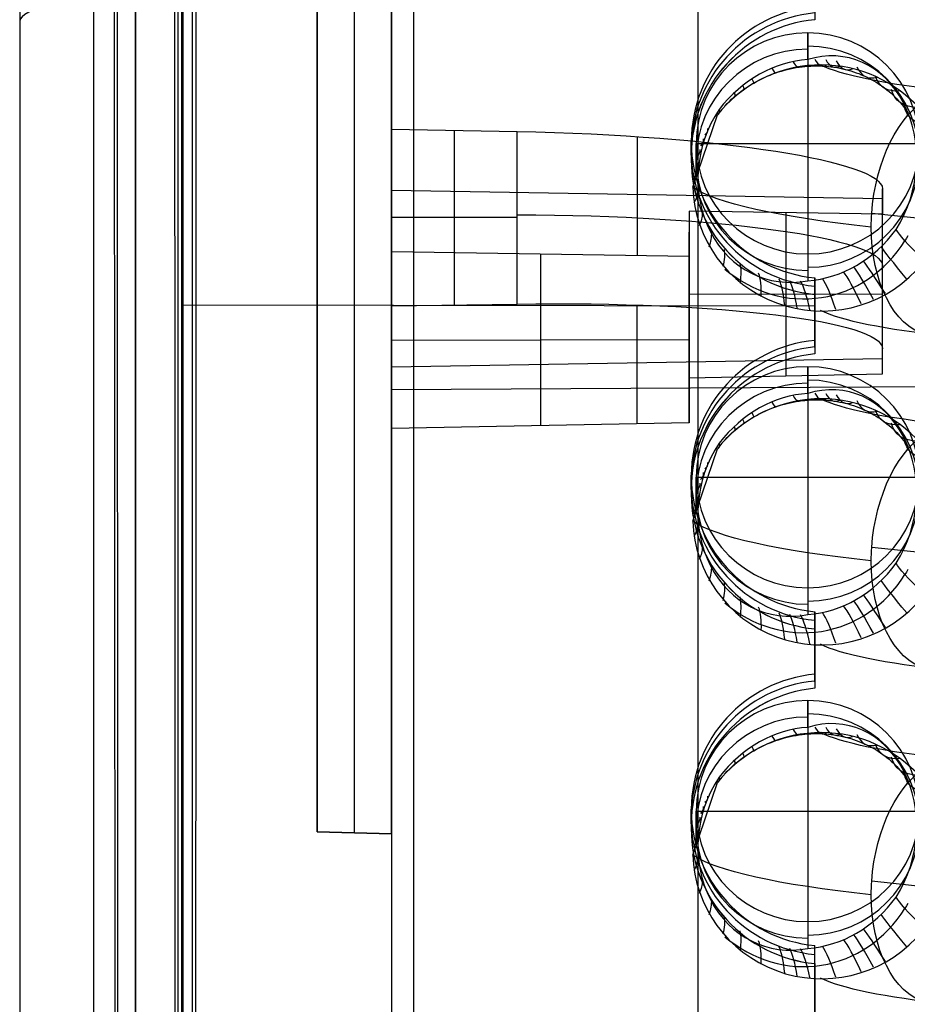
# Model space of a CAD drawing. Extents: x -9 to 8, y 1 to 147.
# Tile 118 of 181: x -9 to -3, y 120 to 127. Entities that reach past the tile are written whole.
import ezdxf

# ---------------------------------------------------------------- set-up
doc = ezdxf.new("R2010")
doc.units = 0
doc.layers.add('DEFAULT', color=7, linetype='CONTINUOUS')

msp = doc.modelspace()

# ---------------------------------------------------------------- linework, layer by layer
at = {"layer": 'DEFAULT', "color": 254}
for p, q in [((-8.3472, 145.7252, -5.3771), (-8.3472, 114.3174, -1.0228)), ((-8.3472, 145.5879, -6.3676), (-8.3472, 114.1801, -2.0133)), ((-8.1808, 114.3706, -1.1311), (-8.197, 145.5663, -5.456)), ((-8.2179, 145.4767, -6.2513), (-8.2017, 114.2465, -1.9216)), ((-7.7549, 114.5706, -2.0727), (-7.7549, 145.0138, -6.2933)), ((-7.7813, 144.5975, -5.2158), (-7.7813, 115.0922, -1.1252)), ((-7.6819, 115.0821, -1.2298), (-7.6819, 144.5828, -5.3197)), ((-8.8443, 139.9582, -54.0092), (-8.8443, 116.5851, -54.0092)), ((-4.2831, 115.7542, -107.3319), (-4.2831, 139.6692, -102.2486)), ((-8.0653, 114.9239, -107.4071), (-8.0653, 139.5702, -102.1684)), ((-8.8443, 139.4039, -101.3861), (-8.8443, 116.5785, -106.2378)), ((-7.747, 136.9891, -5.4837), (-7.747, 114.5346, -2.3706)), ((-8.3472, 133.5937, -3.6952), (-8.3472, 126.3117, -3.6952)), ((-6.8443, 132.4288, -25.0252), (-6.8443, 121.455, -25.0252)), ((-6.8443, 121.455, -39.999), (-6.8443, 132.4288, -39.999)), ((-6.8443, 132.4288, -46.0251), (-6.8443, 121.455, -46.0251)), ((-6.8443, 121.455, -56.999), (-6.8443, 132.4288, -56.999)), ((-6.8443, 132.4288, -63.0252), (-6.8443, 121.455, -63.0252)), ((-6.8443, 121.455, -79.999), (-6.8443, 132.4288, -79.999)), ((-6.8443, 132.4288, -87.0252), (-6.8443, 121.455, -87.0252)), ((-6.8443, 121.455, -95.999), (-6.8443, 132.4288, -95.999)), ((-6.8443, 121.455, -32.5121), (-6.8443, 132.4288, -32.5121)), ((-6.8443, 121.455, -51.5121), (-6.8443, 132.4288, -51.5121)), ((-6.8443, 121.455, -71.5121), (-6.8443, 132.4288, -71.5121)), ((-6.8443, 121.455, -91.5121), (-6.8443, 132.4288, -91.5121)), ((-6.5943, 121.4485, -25.0186), (-6.5943, 132.4354, -25.0186)), ((-6.5943, 121.4485, -40.0055), (-6.5943, 132.4354, -40.0055)), ((-6.5943, 121.4485, -46.0186), (-6.5943, 132.4354, -46.0186)), ((-6.5943, 121.4485, -57.0055), (-6.5943, 132.4354, -57.0055)), ((-6.5943, 121.4485, -63.0186), (-6.5943, 132.4354, -63.0186)), ((-6.5943, 121.4485, -80.0055), (-6.5943, 132.4354, -80.0055)), ((-6.5943, 121.4485, -87.0186), (-6.5943, 132.4354, -87.0186)), ((-6.5943, 121.4485, -96.0055), (-6.5943, 132.4354, -96.0055)), ((-6.3443, 132.4419, -25.0121), (-6.3443, 121.4419, -25.0121)), ((-6.3443, 121.4419, -40.0121), (-6.3443, 132.4419, -40.0121)), ((-6.3443, 132.4419, -46.0121), (-6.3443, 121.4419, -46.0121)), ((-6.3443, 121.4419, -57.0121), (-6.3443, 132.4419, -57.0121)), ((-6.3443, 132.4419, -63.0121), (-6.3443, 121.4419, -63.0121)), ((-6.3443, 121.4419, -80.0121), (-6.3443, 132.4419, -80.0121)), ((-6.3443, 121.4419, -96.0121), (-6.3443, 132.4419, -96.0121)), ((-6.3443, 128.7474, -101.9582), (-6.3443, 113.9464, -105.1042)), ((-6.3443, 128.5815, -87.0121), (-6.3443, 121.4419, -87.0121)), ((-3.547, 126.6435, -5.4705), (-3.547, 126.8238, -4.1701)), ((-3.547, 126.8238, -4.1701), (-3.547, 125.338, -3.9641)), ((-3.6842, 126.5773, -6.1413), (-3.6645, 126.5819, -6.1331)), ((-3.6645, 126.5819, -6.1331), (-3.6447, 126.586, -6.1247)), ((-3.6447, 126.586, -6.1247), (-3.625, 126.5896, -6.1161)), ((-3.625, 126.5896, -6.1161), (-3.6052, 126.5927, -6.1074)), ((-3.6052, 126.5927, -6.1074), (-3.5855, 126.5953, -6.0985)), ((-3.5855, 126.5953, -6.0985), (-3.5658, 126.5975, -6.0895)), ((-3.5658, 126.5975, -6.0895), (-3.546, 126.5992, -6.0803)), ((-3.546, 126.5992, -6.0803), (-3.5263, 126.6004, -6.071)), ((-3.5263, 126.6004, -6.071), (-3.5066, 126.6011, -6.0615)), ((-3.5066, 126.6011, -6.0615), (-3.4869, 126.6013, -6.0518)), ((-3.4869, 126.6013, -6.0518), (-3.4672, 126.6011, -6.0419)), ((-3.4672, 126.6011, -6.0419), (-3.4475, 126.6004, -6.0319)), ((-3.4475, 126.6004, -6.0319), (-3.4278, 126.5992, -6.0217)), ((-3.4278, 126.5992, -6.0217), (-3.4083, 126.5975, -6.0114)), ((-3.4083, 126.5975, -6.0114), (-3.3888, 126.5954, -6.001)), ((-3.3888, 126.5954, -6.001), (-3.3696, 126.5928, -5.9904)), ((-3.3696, 126.5928, -5.9904), (-3.3505, 126.5897, -5.9798)), ((-3.3505, 126.5897, -5.9798), (-3.3316, 126.5862, -5.9691)), ((-3.3316, 126.5862, -5.9691), (-3.3129, 126.5822, -5.9583)), ((-3.3129, 126.5822, -5.9583), (-3.2943, 126.5779, -5.9473)), ((-3.8737, 126.506, -6.2132), (-3.8555, 126.5152, -6.2069)), ((-3.8555, 126.5152, -6.2069), (-3.8372, 126.5239, -6.2004)), ((-3.8372, 126.5239, -6.2004), (-3.8187, 126.5321, -6.1937)), ((-3.8187, 126.5321, -6.1937), (-3.7999, 126.5399, -6.1868)), ((-3.7999, 126.5399, -6.1868), (-3.7811, 126.5473, -6.1797)), ((-3.7811, 126.5473, -6.1797), (-3.762, 126.5542, -6.1725)), ((-3.762, 126.5542, -6.1725), (-3.7428, 126.5607, -6.165)), ((-3.7428, 126.5607, -6.165), (-3.7234, 126.5667, -6.1573)), ((-3.7234, 126.5667, -6.1573), (-3.7038, 126.5722, -6.1494)), ((-3.7038, 126.5722, -6.1494), (-3.6842, 126.5773, -6.1413)), ((-3.2943, 126.5779, -5.9473), (-3.276, 126.573, -5.9363)), ((-3.276, 126.573, -5.9363), (-3.2578, 126.5677, -5.9252)), ((-3.2578, 126.5677, -5.9252), (-3.2397, 126.562, -5.9139)), ((-3.2397, 126.562, -5.9139), (-3.2219, 126.5559, -5.9026)), ((-3.2219, 126.5559, -5.9026), (-3.2043, 126.5493, -5.8912)), ((-3.2043, 126.5493, -5.8912), (-3.1868, 126.5423, -5.8797)), ((-3.1868, 126.5423, -5.8797), (-3.1696, 126.5349, -5.8681)), ((-3.1696, 126.5349, -5.8681), (-3.1527, 126.527, -5.8564)), ((-3.1527, 126.527, -5.8564), (-3.136, 126.5188, -5.8447)), ((-3.136, 126.5188, -5.8447), (-3.1197, 126.5102, -5.833)), ((-3.9787, 126.4416, -6.247), (-3.9618, 126.4534, -6.2419)), ((-3.9618, 126.4534, -6.2419), (-3.9446, 126.4648, -6.2365)), ((-3.9446, 126.4648, -6.2365), (-3.9272, 126.4758, -6.231)), ((-3.9272, 126.4758, -6.231), (-3.9095, 126.4863, -6.2252)), ((-3.9095, 126.4863, -6.2252), (-3.8917, 126.4964, -6.2193)), ((-3.8917, 126.4964, -6.2193), (-3.8737, 126.506, -6.2132)), ((-3.1197, 126.5102, -5.833), (-3.1037, 126.5013, -5.8213)), ((-3.1037, 126.5013, -5.8213), (-3.088, 126.492, -5.8096)), ((-3.088, 126.492, -5.8096), (-3.0726, 126.4823, -5.7979)), ((-3.0726, 126.4823, -5.7979), (-3.0575, 126.4724, -5.7862)), ((-3.0575, 126.4724, -5.7862), (-3.0428, 126.462, -5.7745)), ((-3.0428, 126.462, -5.7745), (-3.0284, 126.4514, -5.7629)), ((-3.0284, 126.4514, -5.7629), (-3.0142, 126.4404, -5.7512)), ((-4.0585, 126.3769, -6.2695), (-4.043, 126.3908, -6.2654)), ((-4.043, 126.3908, -6.2654), (-4.0274, 126.4041, -6.2611)), ((-4.0274, 126.4041, -6.2611), (-4.0115, 126.4169, -6.2566)), ((-4.0115, 126.4169, -6.2566), (-3.9953, 126.4295, -6.2519)), ((-3.9953, 126.4295, -6.2519), (-3.9787, 126.4416, -6.247)), ((-3.0142, 126.4404, -5.7512), (-3.0004, 126.429, -5.7395)), ((-3.0004, 126.429, -5.7395), (-2.9869, 126.4173, -5.7278)), ((-2.9869, 126.4173, -5.7278), (-2.9737, 126.4053, -5.7162)), ((-2.9737, 126.4053, -5.7162), (-2.9609, 126.393, -5.7046)), ((-2.9609, 126.393, -5.7046), (-2.9485, 126.3804, -5.6931)), ((-2.9485, 126.3804, -5.6931), (-2.9364, 126.3675, -5.6817)), ((-4.1031, 126.3331, -6.2807), (-4.0886, 126.3481, -6.2771)), ((-4.0886, 126.3481, -6.2771), (-4.0737, 126.3627, -6.2734)), ((-4.0737, 126.3627, -6.2734), (-4.0585, 126.3769, -6.2695)), ((-2.9364, 126.3675, -5.6817), (-2.9247, 126.3545, -5.6705)), ((-2.9247, 126.3545, -5.6705), (-2.9135, 126.3412, -5.6594)), ((-2.9135, 126.3412, -5.6594), (-2.9026, 126.3277, -5.6484)), ((-2.9026, 126.3277, -5.6484), (-2.8922, 126.3139, -5.6376)), ((-2.8922, 126.3139, -5.6376), (-2.8821, 126.3, -5.6269)), ((-4.3197, 125.7855, -6.1975), (-4.154, 126.2726, -6.2708)), ((-2.8821, 126.3, -5.6269), (-2.8724, 126.2858, -5.6164)), ((-6.3443, 126.177, -7.4111), (-5.5007, 126.1604, -7.4236)), ((-6.3443, 125.3531, -13.3542), (-6.3443, 126.177, -7.4111)), ((-6.3443, 126.177, -7.4111), (-6.3443, 124.9884, -7.2463)), ((-5.9225, 124.9947, -7.2546), (-5.9225, 126.1687, -7.4173)), ((-5.5007, 125.001, -7.2629), (-5.5007, 126.1604, -7.4236)), ((-4.6946, 126.1261, -7.5688), (-4.6946, 125.3285, -13.3217)), ((-4.33, 126.085, -4.0021), (-4.33, 126.0946, -4.0034)), ((-4.33, 126.0015, -4.7522), (-4.33, 126.0946, -4.0034)), ((-4.33, 126.085, -4.0021), (-4.33, 125.9709, -4.7482)), ((-4.297, 125.8476, -5.7498), (-4.297, 126.0809, -4.0671)), ((-4.297, 126.0809, -4.0671), (-2.797, 126.0809, -4.0671)), ((-4.33, 126.0276, -4.3771), (-4.33, 126.0481, -4.3771)), ((-4.33, 126.0327, -4.3438), (-4.33, 126.0327, -4.5012)), ((-3.0443, 125.7077, -10.3768), (-6.3443, 125.7648, -10.3847)), ((-3.0443, 125.7747, -9.8937), (-3.0443, 125.6061, -11.1101)), ((-3.0443, 124.7002, -9.7447), (-3.0443, 125.7747, -9.8937)), ((-3.0443, 124.6055, -10.4274), (-3.0443, 125.7007, -10.4274)), ((-3.0443, 125.6061, -11.1101), (-4.3443, 125.6254, -11.1357)), ((-4.3443, 125.6254, -11.1357), (-4.3443, 125.3233, -13.3148)), ((-4.3443, 125.6254, -11.1357), (-4.3443, 124.5059, -10.9805)), ((-3.6943, 125.6157, -11.1229), (-3.6943, 124.5187, -10.9708)), ((-0.05, 125.2849, -10.4702), (-3.1169, 125.6094, -8.1296)), ((-3.0443, 124.5315, -10.9611), (-3.0443, 125.6061, -11.1101)), ((-5.5007, 125.5816, -7.3434), (-6.3443, 125.5836, -7.3288)), ((-4.3443, 124.3441, -12.1477), (-4.3443, 125.4851, -12.1477)), ((-2.8739, 125.4596, -5.5032), (-2.8838, 125.443, -5.5096)), ((-2.8838, 125.443, -5.5096), (-2.894, 125.4266, -5.5161)), ((-6.3443, 124.1645, -13.1894), (-6.3443, 125.3531, -13.3542)), ((-6.3443, 125.3531, -13.3542), (-4.3443, 125.3233, -13.3148)), ((-5.3444, 125.3382, -13.3345), (-5.3444, 124.1841, -13.1745)), ((-4.3443, 125.3233, -13.3148), (-4.3443, 124.2038, -13.1596)), ((-3.547, 125.338, -3.9641), (-3.547, 125.1577, -5.2645)), ((-3.4993, 124.7572, -3.8253), (-3.4993, 125.1769, -3.8835)), ((-3.4993, 125.1769, -3.8835), (-3.4993, 125.0659, -4.6083)), ((-3.4993, 124.7086, -4.2168), (-3.4993, 125.1258, -4.2168)), ((-3.0443, 125.1531, -9.8075), (-3.0443, 125.1531, -11.0473)), ((-3.0443, 125.0675, -11.0354), (-4.3443, 125.0644, -11.0579)), ((-7.747, 124.9952, -3.8209), (-3.4993, 124.9901, -3.8576)), ((-6.3443, 124.9884, -7.2463), (-5.5007, 125.001, -7.2629)), ((-4.6945, 124.1969, -13.1649), (-4.6945, 124.9945, -7.4119)), ((-6.3443, 124.9884, -7.2463), (-6.3443, 124.1645, -13.1894)), ((-4.3443, 124.9146, -11.0371), (-4.3443, 124.9146, -13.2582)), ((-3.4993, 124.9216, -4.5897), (-3.4993, 124.9216, -3.8481)), ((-4.3443, 124.7615, -13.237), (-6.3443, 124.7567, -13.2715)), ((-3.4993, 124.7572, -3.8253), (-3.4993, 124.6663, -4.5568)), ((-3.0443, 124.5315, -10.9611), (-3.0443, 124.7002, -9.7447)), ((-3.0443, 124.6338, -10.2234), (-6.3443, 124.5768, -10.2155)), ((-4.3443, 124.5059, -10.9805), (-3.0443, 124.5315, -10.9611)), ((-3.547, 124.4, -5.1594), (-3.547, 124.5802, -3.859)), ((-3.547, 124.4, -5.1594), (-3.547, 124.5802, -3.859)), ((-3.547, 124.5802, -3.859), (-3.547, 123.0945, -3.653)), ((-6.3443, 124.4273, -102.8764), (1.0007, 124.4673, -103.0646)), ((-4.3443, 124.2038, -13.1596), (-4.3443, 124.5059, -10.9805)), ((-3.7234, 124.3231, -5.8463), (-3.7038, 124.3287, -5.8384)), ((-3.7038, 124.3287, -5.8384), (-3.6842, 124.3337, -5.8303)), ((-3.6842, 124.3337, -5.8303), (-3.6645, 124.3383, -5.822)), ((-3.6645, 124.3383, -5.822), (-3.6447, 124.3424, -5.8136)), ((-3.6447, 124.3424, -5.8136), (-3.625, 124.346, -5.8051)), ((-3.625, 124.346, -5.8051), (-3.6052, 124.3492, -5.7963)), ((-3.6052, 124.3492, -5.7963), (-3.5855, 124.3518, -5.7875)), ((-3.5855, 124.3518, -5.7875), (-3.5658, 124.354, -5.7784)), ((-3.5658, 124.354, -5.7784), (-3.546, 124.3556, -5.7693)), ((-3.546, 124.3556, -5.7693), (-3.5263, 124.3568, -5.7599)), ((-3.5263, 124.3568, -5.7599), (-3.5066, 124.3575, -5.7504)), ((-3.5066, 124.3575, -5.7504), (-3.4869, 124.3578, -5.7407)), ((-3.4869, 124.3578, -5.7407), (-3.4672, 124.3576, -5.7309)), ((-3.4672, 124.3576, -5.7309), (-3.4475, 124.3568, -5.7209)), ((-3.4475, 124.3568, -5.7209), (-3.4278, 124.3556, -5.7107)), ((-3.4278, 124.3556, -5.7107), (-3.4083, 124.354, -5.7004)), ((-3.4083, 124.354, -5.7004), (-3.3888, 124.3518, -5.6899)), ((-3.3888, 124.3518, -5.6899), (-3.3696, 124.3492, -5.6794)), ((-3.3696, 124.3492, -5.6794), (-3.3505, 124.3462, -5.6688)), ((-3.3505, 124.3462, -5.6688), (-3.3316, 124.3427, -5.658)), ((-3.3316, 124.3427, -5.658), (-3.3129, 124.3387, -5.6472)), ((-3.3129, 124.3387, -5.6472), (-3.2943, 124.3343, -5.6363)), ((-3.2943, 124.3343, -5.6363), (-3.276, 124.3295, -5.6253)), ((-3.276, 124.3295, -5.6253), (-3.2578, 124.3242, -5.6141)), ((-3.8917, 124.2529, -5.9082), (-3.8737, 124.2625, -5.9021)), ((-3.8737, 124.2625, -5.9021), (-3.8555, 124.2716, -5.8958)), ((-3.8555, 124.2716, -5.8958), (-3.8372, 124.2803, -5.8893)), ((-3.8372, 124.2803, -5.8893), (-3.8187, 124.2886, -5.8827)), ((-3.8187, 124.2886, -5.8827), (-3.7999, 124.2964, -5.8758)), ((-3.7999, 124.2964, -5.8758), (-3.7811, 124.3038, -5.8687)), ((-3.7811, 124.3038, -5.8687), (-3.762, 124.3107, -5.8614)), ((-3.762, 124.3107, -5.8614), (-3.7428, 124.3171, -5.8539)), ((-3.7428, 124.3171, -5.8539), (-3.7234, 124.3231, -5.8463)), ((-3.2578, 124.3242, -5.6141), (-3.2397, 124.3185, -5.6029)), ((-3.2397, 124.3185, -5.6029), (-3.2219, 124.3123, -5.5916)), ((-3.2219, 124.3123, -5.5916), (-3.2043, 124.3057, -5.5801)), ((-3.2043, 124.3057, -5.5801), (-3.1868, 124.2987, -5.5686)), ((-3.1868, 124.2987, -5.5686), (-3.1696, 124.2913, -5.557)), ((-3.1696, 124.2913, -5.557), (-3.1527, 124.2835, -5.5454)), ((-3.1527, 124.2835, -5.5454), (-3.136, 124.2753, -5.5337)), ((-3.136, 124.2753, -5.5337), (-3.1197, 124.2667, -5.522)), ((-3.1197, 124.2667, -5.522), (-3.1037, 124.2577, -5.5103)), ((-4.3443, 124.2038, -13.1596), (-6.3443, 124.1645, -13.1894)), ((-3.9953, 124.1859, -5.9409), (-3.9787, 124.1981, -5.936)), ((-3.9787, 124.1981, -5.936), (-3.9618, 124.2099, -5.9308)), ((-3.9618, 124.2099, -5.9308), (-3.9446, 124.2213, -5.9255)), ((-3.9446, 124.2213, -5.9255), (-3.9272, 124.2323, -5.9199)), ((-3.9272, 124.2323, -5.9199), (-3.9095, 124.2428, -5.9142)), ((-3.9095, 124.2428, -5.9142), (-3.8917, 124.2529, -5.9082)), ((-3.1037, 124.2577, -5.5103), (-3.088, 124.2484, -5.4986)), ((-3.088, 124.2484, -5.4986), (-3.0726, 124.2388, -5.4869)), ((-3.0726, 124.2388, -5.4869), (-3.0575, 124.2288, -5.4752)), ((-3.0575, 124.2288, -5.4752), (-3.0428, 124.2185, -5.4635)), ((-3.0428, 124.2185, -5.4635), (-3.0284, 124.2078, -5.4518)), ((-3.0284, 124.2078, -5.4518), (-3.0142, 124.1968, -5.4401)), ((-3.0142, 124.1968, -5.4401), (-3.0004, 124.1854, -5.4284)), ((-4.0737, 124.1191, -5.9624), (-4.0585, 124.1334, -5.9585)), ((-4.0585, 124.1334, -5.9585), (-4.043, 124.1473, -5.9543)), ((-4.043, 124.1473, -5.9543), (-4.0274, 124.1605, -5.9501)), ((-4.0274, 124.1605, -5.9501), (-4.0115, 124.1734, -5.9456)), ((-4.0115, 124.1734, -5.9456), (-3.9953, 124.1859, -5.9409)), ((-3.0004, 124.1854, -5.4284), (-2.9869, 124.1737, -5.4168)), ((-2.9869, 124.1737, -5.4168), (-2.9737, 124.1617, -5.4051)), ((-2.9737, 124.1617, -5.4051), (-2.9609, 124.1494, -5.3935)), ((-2.9609, 124.1494, -5.3935), (-2.9485, 124.1368, -5.3821)), ((-2.9485, 124.1368, -5.3821), (-2.9364, 124.124, -5.3707)), ((-4.1031, 124.0895, -5.9696), (-4.0886, 124.1045, -5.9661)), ((-4.0886, 124.1045, -5.9661), (-4.0737, 124.1191, -5.9624)), ((-2.9364, 124.124, -5.3707), (-2.9247, 124.1109, -5.3594)), ((-2.9247, 124.1109, -5.3594), (-2.9135, 124.0976, -5.3483)), ((-2.9135, 124.0976, -5.3483), (-2.9026, 124.0841, -5.3374)), ((-2.9026, 124.0841, -5.3374), (-2.8922, 124.0704, -5.3266)), ((-2.8922, 124.0704, -5.3266), (-2.8821, 124.0564, -5.3159)), ((-4.3197, 123.542, -5.8864), (-4.154, 124.0291, -5.9598)), ((-2.8821, 124.0564, -5.3159), (-2.8724, 124.0422, -5.3054)), ((-4.33, 123.8415, -3.691), (-4.33, 123.8511, -3.6924)), ((-4.33, 123.7553, -4.4625), (-4.33, 123.8511, -3.6924)), ((-4.33, 123.8415, -3.691), (-4.33, 123.724, -4.4585)), ((-4.33, 123.7825, -4.0767), (-4.33, 123.8033, -4.0767)), ((-4.297, 123.6041, -5.4388), (-4.297, 123.8374, -3.756)), ((-4.297, 123.8374, -3.756), (-2.797, 123.8374, -3.756)), ((-4.33, 123.7876, -4.0435), (-4.33, 123.7876, -4.2033)), ((-0.05, 123.0414, -10.1591), (-3.1169, 123.3659, -7.8186)), ((-0.05, 123.0414, -10.1591), (-3.1169, 123.3659, -7.8186)), ((-2.8739, 123.2161, -5.1922), (-2.8838, 123.1995, -5.1985)), ((-2.8838, 123.1995, -5.1985), (-2.894, 123.183, -5.2051)), ((-3.547, 123.0945, -3.653), (-3.547, 122.9142, -4.9534)), ((-3.547, 123.094, -3.6567), (-3.547, 123.0945, -3.653)), ((-3.4993, 122.5137, -3.5143), (-3.4993, 122.9333, -3.5724)), ((-3.4993, 122.9333, -3.5724), (-3.4993, 122.8185, -4.3228)), ((-3.4993, 122.4634, -3.9185), (-3.4993, 122.8804, -3.9185)), ((-3.4993, 122.6763, -4.3051), (-3.4993, 122.6763, -3.5368)), ((-3.4993, 122.5137, -3.5143), (-3.4993, 122.4194, -4.2732)), ((-3.547, 122.1564, -4.8484), (-3.547, 122.3367, -3.548)), ((-3.547, 122.3367, -3.548), (-3.547, 120.8509, -3.342)), ((-3.7428, 122.0736, -5.5429), (-3.7234, 122.0796, -5.5352)), ((-3.7234, 122.0796, -5.5352), (-3.7038, 122.0851, -5.5273)), ((-3.7038, 122.0851, -5.5273), (-3.6842, 122.0902, -5.5193)), ((-3.6842, 122.0902, -5.5193), (-3.6645, 122.0948, -5.511)), ((-3.6645, 122.0948, -5.511), (-3.6447, 122.0989, -5.5026)), ((-3.6447, 122.0989, -5.5026), (-3.625, 122.1025, -5.494)), ((-3.625, 122.1025, -5.494), (-3.6052, 122.1056, -5.4853)), ((-3.6052, 122.1056, -5.4853), (-3.5855, 122.1083, -5.4764)), ((-3.5855, 122.1083, -5.4764), (-3.5658, 122.1104, -5.4674)), ((-3.5658, 122.1104, -5.4674), (-3.546, 122.1121, -5.4582)), ((-3.546, 122.1121, -5.4582), (-3.5263, 122.1133, -5.4489)), ((-3.5263, 122.1133, -5.4489), (-3.5066, 122.114, -5.4394)), ((-3.5066, 122.114, -5.4394), (-3.4869, 122.1142, -5.4297)), ((-3.4869, 122.1142, -5.4297), (-3.4672, 122.114, -5.4199)), ((-3.4672, 122.114, -5.4199), (-3.4475, 122.1133, -5.4098)), ((-3.4475, 122.1133, -5.4098), (-3.4278, 122.1121, -5.3997)), ((-3.4278, 122.1121, -5.3997), (-3.4083, 122.1104, -5.3893)), ((-3.4083, 122.1104, -5.3893), (-3.3888, 122.1083, -5.3789)), ((-3.3888, 122.1083, -5.3789), (-3.3696, 122.1057, -5.3684)), ((-3.3696, 122.1057, -5.3684), (-3.3505, 122.1026, -5.3577)), ((-3.3505, 122.1026, -5.3577), (-3.3316, 122.0991, -5.347)), ((-3.3316, 122.0991, -5.347), (-3.3129, 122.0952, -5.3362)), ((-3.3129, 122.0952, -5.3362), (-3.2943, 122.0908, -5.3253)), ((-3.2943, 122.0908, -5.3253), (-3.276, 122.0859, -5.3142)), ((-3.276, 122.0859, -5.3142), (-3.2578, 122.0806, -5.3031)), ((-3.2578, 122.0806, -5.3031), (-3.2397, 122.0749, -5.2919)), ((-3.8917, 122.0093, -5.5972), (-3.8737, 122.0189, -5.5911)), ((-3.8737, 122.0189, -5.5911), (-3.8555, 122.0281, -5.5848)), ((-3.8555, 122.0281, -5.5848), (-3.8372, 122.0368, -5.5783)), ((-3.8372, 122.0368, -5.5783), (-3.8187, 122.0451, -5.5716)), ((-3.8187, 122.0451, -5.5716), (-3.7999, 122.0529, -5.5647)), ((-3.7999, 122.0529, -5.5647), (-3.7811, 122.0602, -5.5577)), ((-3.7811, 122.0602, -5.5577), (-3.762, 122.0671, -5.5504)), ((-3.762, 122.0671, -5.5504), (-3.7428, 122.0736, -5.5429)), ((-3.2397, 122.0749, -5.2919), (-3.2219, 122.0688, -5.2805)), ((-3.2219, 122.0688, -5.2805), (-3.2043, 122.0622, -5.2691)), ((-3.2043, 122.0622, -5.2691), (-3.1868, 122.0552, -5.2576)), ((-3.1868, 122.0552, -5.2576), (-3.1696, 122.0478, -5.246)), ((-3.1696, 122.0478, -5.246), (-3.1527, 122.0399, -5.2344)), ((-3.1527, 122.0399, -5.2344), (-3.136, 122.0317, -5.2227)), ((-3.136, 122.0317, -5.2227), (-3.1197, 122.0231, -5.211)), ((-3.1197, 122.0231, -5.211), (-3.1037, 122.0142, -5.1993)), ((-3.1037, 122.0142, -5.1993), (-3.088, 122.0049, -5.1876)), ((-3.9953, 121.9424, -5.6298), (-3.9787, 121.9546, -5.6249)), ((-3.9787, 121.9546, -5.6249), (-3.9618, 121.9663, -5.6198)), ((-3.9618, 121.9663, -5.6198), (-3.9446, 121.9778, -5.6144)), ((-3.9446, 121.9778, -5.6144), (-3.9272, 121.9887, -5.6089)), ((-3.9272, 121.9887, -5.6089), (-3.9095, 121.9993, -5.6031)), ((-3.9095, 121.9993, -5.6031), (-3.8917, 122.0093, -5.5972)), ((-3.088, 122.0049, -5.1876), (-3.0726, 121.9953, -5.1759)), ((-3.0726, 121.9953, -5.1759), (-3.0575, 121.9853, -5.1642)), ((-3.0575, 121.9853, -5.1642), (-3.0428, 121.9749, -5.1525)), ((-3.0428, 121.9749, -5.1525), (-3.0284, 121.9643, -5.1408)), ((-3.0284, 121.9643, -5.1408), (-3.0142, 121.9533, -5.1291)), ((-3.0142, 121.9533, -5.1291), (-3.0004, 121.9419, -5.1174)), ((-4.0737, 121.8756, -5.6514), (-4.0585, 121.8898, -5.6474)), ((-4.0585, 121.8898, -5.6474), (-4.043, 121.9037, -5.6433)), ((-4.043, 121.9037, -5.6433), (-4.0274, 121.917, -5.639)), ((-4.0274, 121.917, -5.639), (-4.0115, 121.9299, -5.6345)), ((-4.0115, 121.9299, -5.6345), (-3.9953, 121.9424, -5.6298)), ((-3.0004, 121.9419, -5.1174), (-2.9869, 121.9302, -5.1057)), ((-2.9869, 121.9302, -5.1057), (-2.9737, 121.9182, -5.0941)), ((-2.9737, 121.9182, -5.0941), (-2.9609, 121.9059, -5.0825)), ((-2.9609, 121.9059, -5.0825), (-2.9485, 121.8933, -5.071)), ((-2.9485, 121.8933, -5.071), (-2.9364, 121.8805, -5.0596)), ((-2.9364, 121.8805, -5.0596), (-2.9247, 121.8674, -5.0484)), ((-4.1031, 121.846, -5.6586), (-4.0886, 121.861, -5.6551)), ((-4.0886, 121.861, -5.6551), (-4.0737, 121.8756, -5.6514)), ((-2.9247, 121.8674, -5.0484), (-2.9135, 121.8541, -5.0373)), ((-2.9135, 121.8541, -5.0373), (-2.9026, 121.8406, -5.0263)), ((-2.9026, 121.8406, -5.0263), (-2.8922, 121.8268, -5.0155)), ((-2.8922, 121.8268, -5.0155), (-2.8821, 121.8129, -5.0049)), ((-4.3197, 121.2985, -5.5754), (-4.154, 121.7855, -5.6487)), ((-2.8821, 121.8129, -5.0049), (-2.8724, 121.7987, -4.9944)), ((-4.33, 121.5979, -3.38), (-4.33, 121.6075, -3.3813)), ((-4.33, 121.5079, -4.183), (-4.33, 121.6075, -3.3813)), ((-4.33, 121.5979, -3.38), (-4.33, 121.4757, -4.1791)), ((-4.33, 121.5365, -3.7815), (-4.33, 121.5578, -3.7815)), ((-4.297, 121.3605, -5.1278), (-4.297, 121.5938, -3.445)), ((-4.297, 121.5938, -3.445), (-2.797, 121.5938, -3.445)), ((-4.33, 121.5416, -3.7482), (-4.33, 121.5416, -3.9117)), ((-6.8443, 121.455, -25.0252), (-6.3443, 121.4419, -25.0121)), ((-6.3443, 121.4419, -40.0121), (-6.8443, 121.455, -39.999)), ((-6.8443, 121.455, -39.999), (-6.8443, 121.455, -25.0252)), ((-6.8443, 121.455, -46.0251), (-6.3443, 121.4419, -46.0121)), ((-6.3443, 121.4419, -57.0121), (-6.8443, 121.455, -56.999)), ((-6.8443, 121.455, -56.999), (-6.8443, 121.455, -46.0251)), ((-6.8443, 121.455, -63.0252), (-6.3443, 121.4419, -63.0121)), ((-6.3443, 121.4419, -80.0121), (-6.8443, 121.455, -79.999)), ((-6.8443, 121.455, -79.999), (-6.8443, 121.455, -63.0252)), ((-6.8443, 121.455, -87.0252), (-6.3443, 121.4419, -87.0121)), ((-6.3443, 121.4419, -96.0121), (-6.8443, 121.455, -95.999)), ((-6.8443, 121.455, -95.999), (-6.8443, 121.455, -87.0252)), ((-6.3443, 121.4419, -32.5121), (-6.8443, 121.455, -32.5121)), ((-6.3443, 121.4419, -51.5121), (-6.8443, 121.455, -51.5121)), ((-6.3443, 121.4419, -71.5121), (-6.8443, 121.455, -71.5121)), ((-6.3443, 121.4419, -91.5121), (-6.8443, 121.455, -91.5121)), ((-6.5943, 121.4485, -25.0186), (-6.5943, 121.4485, -40.0055)), ((-6.5943, 121.4485, -46.0186), (-6.5943, 121.4485, -57.0055)), ((-6.5943, 121.4485, -63.0186), (-6.5943, 121.4485, -80.0055)), ((-6.5943, 121.4485, -87.0186), (-6.5943, 121.4485, -96.0055)), ((-6.3443, 121.4419, -25.0121), (-6.3443, 121.4419, -40.0121)), ((-6.3443, 121.4419, -46.0121), (-6.3443, 121.4419, -57.0121)), ((-6.3443, 121.4419, -63.0121), (-6.3443, 121.4419, -80.0121)), ((-6.3443, 121.4419, -87.0121), (-6.3443, 121.4419, -96.0121)), ((-6.3443, 121.4419, -54.316), (-6.3443, 114.4419, -54.316)), ((-0.05, 120.7978, -9.8481), (-3.1169, 121.1223, -7.5075)), ((-2.8838, 120.9559, -4.8875), (-2.894, 120.9395, -4.894)), ((-2.8739, 120.9726, -4.8812), (-2.8838, 120.9559, -4.8875)), ((-3.547, 120.8509, -3.342), (-3.547, 120.6706, -4.6424)), ((-3.4993, 120.2702, -3.2032), (-3.4993, 120.6898, -3.2614)), ((-3.4993, 120.5695, -4.0475), (-3.4993, 120.6898, -3.2614)), ((-3.4993, 120.2177, -3.6254), (-3.4993, 120.6341, -3.6254)), ((-3.4993, 120.4304, -4.0309), (-3.4993, 120.4304, -3.2255))]:
    msp.add_line(p, q, dxfattribs=at)
at = {"layer": 'DEFAULT', "color": 254, "extrusion": (1, -4.53467e-12, -2.64793e-11)}
msp.add_arc((61.766, -493.8639, -8.0653), 496.2149, 80.281457, 83.889596, dxfattribs=at)
at = {"layer": 'DEFAULT', "color": 254, "extrusion": (1, 0, 0)}
msp.add_arc((61.766, -493.8639, -8.8443), 495.4152, 80.281457, 83.889596, dxfattribs=at)
msp.add_arc((61.766, -493.8639, -8.8443), 495.4152, 80.281457, 83.889596, dxfattribs=at)
at = {"layer": 'DEFAULT', "color": 254, "extrusion": (1, -8.23674e-16, -9.07217e-15)}
msp.add_arc((61.6075, -494.9959, -6.1981), 497.3255, 80.326674, 83.91643, dxfattribs=at)
at = {"layer": 'DEFAULT', "color": 254, "extrusion": (0.999657, 0.003595, 0.025929)}
msp.add_arc((61.7469, -493.8383, -7.3941), 496.392, 80.37739, 83.819151, dxfattribs=at)
at = {"layer": 'DEFAULT', "color": 254, "extrusion": (0.999657, -0.003595, -0.025929)}
msp.add_arc((61.6554, -494.4867, -8.0611), 496.5645, 80.37963, 83.81662, dxfattribs=at)
at = {"layer": 'DEFAULT', "color": 254, "extrusion": (1, -1.13876e-15, -8.04836e-15)}
msp.add_arc((61.766, -493.8639, -6.3443), 493.2589, 81.346618, 83.759444, dxfattribs=at)
at = {"layer": 'DEFAULT', "color": 254, "extrusion": (1, 2.32419e-11, 1.73479e-10)}
msp.add_arc((61.766, -493.8639, -3.4993), 493.3334, 82.364927, 82.411776, dxfattribs=at)
at = {"layer": 'DEFAULT', "color": 254, "extrusion": (0, 0.978148, 0.207912)}
msp.add_arc((8.0443, -128.1543, 102.4941), 0.8, 271.5, 360, dxfattribs=at)
at = {"layer": 'DEFAULT', "color": 254, "extrusion": (0.008727, 0.137319, 0.990488)}
for centre, start, end in [((11.4, -124.9805, 13.3121), 279.18277, 3.60171), ((11.3994, -124.9708, 13.3121), 3.60174, 88.02068), ((11.2577, -122.7199, 13.3121), 279.18277, 3.60171), ((11.2571, -122.7103, 13.3121), 3.60174, 88.02068), ((11.1154, -120.4594, 13.3121), 279.18277, 3.60171), ((11.1148, -120.4498, 13.3121), 3.60174, 88.02068)]:
    msp.add_arc(centre, 0.9202, start, end, dxfattribs=at)
at = {"layer": 'DEFAULT', "color": 254, "extrusion": (0, 0.123359, 0.992362)}
for centre in [(3.41, -125.6254, 11.2111), (3.41, -123.3606, 11.2344), (3.41, -121.0958, 11.2524)]:
    msp.add_arc(centre, 0.92, 275.57119, 0, dxfattribs=at)
at = {"layer": 'DEFAULT', "color": 254, "extrusion": (-0.025599, 0.130569, 0.991109)}
msp.add_arc((-20.8956, -123.8306, 11.8528), 0.9199, 264.55325, 348.99866, dxfattribs=at)
at = {"layer": 'DEFAULT', "color": 254, "extrusion": (-0.025598, 0.130569, 0.991109)}
msp.add_arc((-20.895, -123.8307, 11.8527), 0.9199, 264.55353, 348.99893, dxfattribs=at)
at = {"layer": 'DEFAULT', "color": 254, "extrusion": (-1.29032e-14, 0.137324, 0.990526)}
for centre, start, end in [((3.547, -125.4449, 13.2854), 270, 90), ((3.547, -123.1799, 13.2854), 90, 270)]:
    msp.add_arc(centre, 0.75, start, end, dxfattribs=at)
at = {"layer": 'DEFAULT', "color": 254, "extrusion": (1.17302e-15, 0.137324, 0.990526)}
msp.add_arc((3.547, -125.4449, 13.2854), 0.75, 90, 270, dxfattribs=at)
at = {"layer": 'DEFAULT', "color": 254, "extrusion": (-1.42109e-14, 0.137324, 0.990526)}
for centre, start, end in [((3.547, -125.4449, 12.4792), 270, 90), ((3.547, -123.1799, 12.4792), 270, 90), ((3.547, -123.1799, 12.629), 90, 270)]:
    msp.add_arc(centre, 0.75, start, end, dxfattribs=at)
at = {"layer": 'DEFAULT', "color": 254, "extrusion": (0, 0.137324, 0.990526)}
for centre, start, end in [((3.547, -125.4449, 12.629), 90, 270), ((3.547, -120.9149, 12.4792), 270, 90), ((3.547, -120.9149, 12.629), 90, 270)]:
    msp.add_arc(centre, 0.75, start, end, dxfattribs=at)
at = {"layer": 'DEFAULT', "color": 254, "extrusion": (-0.566495, 0.104262, 0.817443)}
for centre in [(-123.2255, -24.4421, 10.7416), (-121.019, -23.931, 10.762), (-118.8126, -23.4199, 10.7823)]:
    msp.add_arc(centre, 0.7465, 63.75315, 203.60826, dxfattribs=at)
at = {"layer": 'DEFAULT', "color": 254, "extrusion": (0.994469, -0.050728, 0.091972)}
for centre in [(130.7603, -5.1242, -10.4054), (128.5197, -4.825, -10.2629), (126.279, -4.5258, -10.1205)]:
    msp.add_arc(centre, 4.5, 172.08889, 183.43194, dxfattribs=at)
at = {"layer": 'DEFAULT', "color": 254, "extrusion": (0.000973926, 0.165902, 0.986142)}
for centre in [(4.1943, -124.9959, 14.7609), (4.1811, -122.7319, 14.6955), (4.168, -120.4679, 14.63)]:
    msp.add_arc(centre, 0.8854, 224.31021, 322.34019, dxfattribs=at)
at = {"layer": 'DEFAULT', "color": 254, "extrusion": (-0.492869, 0.192125, 0.848627)}
for centre in [(-115.8922, -44.4174, 21.4372), (-113.8019, -43.5614, 21.2701), (-111.7115, -42.7054, 21.1031)]:
    msp.add_arc(centre, 0.8736, 201.08528, 250.8017, dxfattribs=at)
at = {"layer": 'DEFAULT', "color": 254, "extrusion": (0.943934, 0.32902, 0.027096)}
for centre in [(125.2409, -7.2135, 37.9206), (123.1224, -6.8826, 37.1908), (121.0039, -6.5517, 36.4611)]:
    msp.add_arc(centre, 4.5, 172.52979, 181.72654, dxfattribs=at)
at = {"layer": 'DEFAULT', "color": 254, "extrusion": (0.988144, 0.141169, 0.060348)}
for centre in [(130.3301, -6.9921, 13.9399), (128.1091, -6.6625, 13.642), (125.8881, -6.3328, 13.344)]:
    msp.add_arc(centre, 4.5, 172.16201, 182.39932, dxfattribs=at)
at = {"layer": 'DEFAULT', "color": 254, "extrusion": (0, 0.990526, -0.137324)}
for centre, radius, start, end in [((1.147, 11.7533, 126.2774), 2.4, 307.6134, 344.65995), ((1.147, 11.7533, 125.4449), 3.2325, 307.6134, 348.96569), ((5.5443, 7.472, 125.42), 2.5, 91, 180), ((1.147, 11.7533, 124.6124), 2.4, 307.6134, 344.66013), ((1.147, 11.7533, 124.0124), 2.4, 307.6134, 344.65995), ((1.147, 11.7533, 123.1799), 3.2325, 307.6134, 348.96569), ((1.147, 11.7533, 122.3474), 2.4, 307.6134, 344.66013), ((1.147, 11.7533, 121.7474), 2.4, 307.6134, 344.65995), ((1.147, 11.7533, 120.9149), 3.2325, 307.6134, 348.96569), ((1.147, 11.7533, 120.0824), 2.4, 307.6134, 344.66013)]:
    msp.add_arc(centre, radius, start, end, dxfattribs=at)
at = {"layer": 'DEFAULT', "color": 254, "extrusion": (0.983344, -0.147036, 0.106843)}
for centre in [(129.2025, -3.6174, -22.5671), (126.9837, -3.3436, -22.204), (124.7648, -3.0698, -21.8409)]:
    msp.add_arc(centre, 4.5, 172.16471, 184.08115, dxfattribs=at)
at = {"layer": 'DEFAULT', "color": 254, "extrusion": (0.962967, -0.241108, 0.120672)}
for centre in [(126.4874, -1.8103, -34.409), (124.311, -1.5673, -33.8305), (122.1347, -1.3243, -33.2521)]:
    msp.add_arc(centre, 4.5, 172.31496, 184.80558, dxfattribs=at)
at = {"layer": 'DEFAULT', "color": 254, "extrusion": (0.894853, -0.422207, 0.144845)}
for centre in [(117.5843, 2.4837, -57.0901), (115.5552, 2.6528, -56.0978), (113.5262, 2.8219, -55.1055)]:
    msp.add_arc(centre, 4.5, 172.83927, 186.47557, dxfattribs=at)
at = {"layer": 'DEFAULT', "color": 254, "extrusion": (0.863856, 0.503702, -0.006078)}
for centre in [(115.7372, -5.8273, 60.372), (113.7991, -5.5232, 59.24), (111.8609, -5.219, 58.108)]:
    msp.add_arc(centre, 4.5, 173.17322, 181.43297, dxfattribs=at)
at = {"layer": 'DEFAULT', "color": 254, "extrusion": (0.793009, -0.587001, 0.162991)}
for centre in [(104.3331, 7.085, -77.5679), (102.5298, 7.1743, -76.2002), (100.7266, 7.2636, -74.8326)]:
    msp.add_arc(centre, 4.5, 173.64098, 188.38468, dxfattribs=at)
at = {"layer": 'DEFAULT', "color": 254, "extrusion": (0.810663, 0.585084, -0.022404)}
for centre in [(109.3554, -4.5996, 70.8935), (107.5362, -4.3181, 69.5739), (105.717, -4.0365, 68.2543)]:
    msp.add_arc(centre, 4.5, 173.59586, 181.42914, dxfattribs=at)
at = {"layer": 'DEFAULT', "color": 254, "extrusion": (0.792147, -0.083813, -0.604548)}
for centre, start, end in [((124.6374, -15.5087, -8.082), 266.34003, 47.53754), ((124.6374, -15.5087, -8.082), 260.07291, 266.3401), ((124.6374, -15.5087, -8.082), 112.6082, 260.07291), ((122.4063, -15.1183, -8.082), 266.34003, 47.53754), ((122.4063, -15.1183, -8.082), 260.07291, 266.3401), ((122.4063, -15.1183, -8.082), 112.6082, 260.07291), ((120.1752, -14.7278, -8.082), 266.34003, 47.53754), ((120.1752, -14.7278, -8.082), 260.07291, 266.3401), ((120.1752, -14.7278, -8.082), 112.6082, 260.07291)]:
    msp.add_arc(centre, 0.8325, start, end, dxfattribs=at)
at = {"layer": 'DEFAULT', "color": 254, "extrusion": (0.749976, 0.660364, -0.038159)}
for centre in [(102.0299, -3.095, 80.6708), (100.3461, -2.8408, 79.1774), (98.6623, -2.5866, 77.684)]:
    msp.add_arc(centre, 4.5, 174.07598, 181.51787, dxfattribs=at)
at = {"layer": 'DEFAULT', "color": 254, "extrusion": (-0.660292, 0.730625, -0.173783)}
for centre in [(-87.0458, 11.2435, 95.2344), (-85.5415, 11.2606, 93.5412), (-84.0373, 11.2776, 91.8479)]:
    msp.add_arc(centre, 4.5, 349.71318, 5.29882, dxfattribs=at)
at = {"layer": 'DEFAULT', "color": 254, "extrusion": (-0.502912, 0.846241, -0.175944)}
for centre in [(-66.5388, 14.1447, 109.245), (-65.3926, 14.1115, 107.2917), (-64.2464, 14.0784, 105.3384)]:
    msp.add_arc(centre, 4.5, 348.83348, 4.0298, dxfattribs=at)
at = {"layer": 'DEFAULT', "color": 254, "extrusion": (-0.459906, 0.125651, 0.879032)}
for centre in [(-120.4839, -34.8127, 12.7298), (-118.3196, -34.1446, 12.7214), (-116.1554, -33.4766, 12.7129)]:
    msp.add_arc(centre, 0.7485, 249.02836, 23.61235, dxfattribs=at)
at = {"layer": 'DEFAULT', "color": 254, "extrusion": (0.607329, 0.791559, -0.067726)}
for centre in [(84.6585, 0.5122, 97.854), (83.2928, 0.7019, 96.057), (81.9271, 0.8917, 94.2601)]:
    msp.add_arc(centre, 4.5, 175.20071, 181.97244, dxfattribs=at)
at = {"layer": 'DEFAULT', "color": 254, "extrusion": (0.017452, 0.990375, -0.137303)}
msp.add_arc((7.7601, 7.4531, 125.8695), 2.5002, 90.8569, 179.85711, dxfattribs=at)
at = {"layer": 'DEFAULT', "color": 254, "extrusion": (0.441073, 0.892548, -0.093878)}
for centre in [(64.1765, 4.4358, 111.3014), (63.1825, 4.5567, 109.2697), (62.1886, 4.6775, 107.238)]:
    msp.add_arc(centre, 4.5, 176.50979, 182.77275, dxfattribs=at)
at = {"layer": 'DEFAULT', "color": 254, "extrusion": (0.351124, 0.930377, -0.105404)}
for centre in [(52.999, 6.328, 116.4469), (52.2068, 6.4161, 114.3268), (51.4147, 6.5042, 112.2067)]:
    msp.add_arc(centre, 4.5, 177.21906, 183.29199, dxfattribs=at)
at = {"layer": 'DEFAULT', "color": 254, "extrusion": (0, 0.151262, 0.988494)}
for centre in [(3.41, -125.2396, 14.7287), (3.41, -122.9748, 14.6859), (3.41, -120.7101, 14.638)]:
    msp.add_arc(centre, 0.92, 0, 84.42881, dxfattribs=at)
at = {"layer": 'DEFAULT', "color": 254, "extrusion": (1, 4.7668e-10, 3.63203e-09)}
msp.add_arc((61.766, -493.8639, -4.33), 493.3118, 82.518106, 82.521699, dxfattribs=at)
at = {"layer": 'DEFAULT', "color": 254, "extrusion": (0.257075, 0.959423, -0.115846)}
for centre in [(41.2447, 8.0897, 120.4955), (40.6641, 8.1476, 118.307), (40.0834, 8.2055, 116.1184)]:
    msp.add_arc(centre, 4.5, 177.9622, 183.88875, dxfattribs=at)
at = {"layer": 'DEFAULT', "color": 254, "extrusion": (-0.025599, 0.129708, 0.991222)}
msp.add_arc((-21.0457, -123.7842, 11.7438), 0.9196, 348.92645, 73.39859, dxfattribs=at)
at = {"layer": 'DEFAULT', "color": 254, "extrusion": (-0.0256, 0.129708, 0.991222)}
msp.add_arc((-21.0461, -123.7841, 11.7438), 0.9196, 348.92628, 73.39842, dxfattribs=at)
at = {"layer": 'DEFAULT', "color": 254, "extrusion": (0.063997, 0.989065, -0.132872)}
for centre in [(16.9153, 10.9116, 125.0084), (16.7704, 10.9224, 122.7481), (16.6256, 10.9332, 120.4878)]:
    msp.add_arc(centre, 4.5, 179.49194, 185.26488, dxfattribs=at)
at = {"layer": 'DEFAULT', "color": 254, "extrusion": (-0.00098944, 0.118752, 0.992923)}
for centre in [(2.4047, -125.6851, 8.7879), (2.4234, -123.4205, 8.8304), (2.4421, -121.156, 8.8728)]:
    msp.add_arc(centre, 0.8672, 1.47066, 136.49511, dxfattribs=at)
at = {"layer": 'DEFAULT', "color": 254, "extrusion": (-0.132695, 0.980528, -0.144763)}
for centre in [(-8.1131, 12.5328, 124.7001), (-7.8122, 12.5187, 122.4553), (-7.5113, 12.5046, 120.2104)]:
    msp.add_arc(centre, 4.5, 181.05338, 186.86113, dxfattribs=at)
at = {"layer": 'DEFAULT', "color": 254, "extrusion": (-0.323238, 0.934165, -0.151175)}
for centre in [(-32.5558, 12.725, 119.5777), (-31.8222, 12.712, 117.4349), (-31.0885, 12.6989, 115.292)]:
    msp.add_arc(centre, 4.5, 182.57278, 188.59783, dxfattribs=at)
at = {"layer": 'DEFAULT', "color": 254, "extrusion": (-0.501743, 0.851512, -0.152253)}
for centre in [(-55.5981, 11.5127, 109.8143), (-54.4591, 11.5258, 107.8565), (-53.3202, 11.5389, 105.8988)]:
    msp.add_arc(centre, 4.5, 183.99985, 190.42173, dxfattribs=at)
at = {"layer": 'DEFAULT', "color": 254, "extrusion": (-0.499365, -0.022075, 0.866111)}
for centre in [(-126.191, -0.941, -5.5512), (-123.9497, -0.8714, -5.2323), (-121.7083, -0.8017, -4.9134)]:
    msp.add_arc(centre, 0.9992, 1.59487, 47.08651, dxfattribs=at)
at = {"layer": 'DEFAULT', "color": 254, "extrusion": (0.607307, 0.793365, -0.041827)}
for centre, start, end in [((74.1453, -0.4386, 97.9823), 339.62564, 355.2009), ((72.7816, -0.2023, 96.1893), 339.62563, 355.20091), ((71.4179, 0.034, 94.3964), 339.62564, 355.2009)]:
    msp.add_arc(centre, 4.5, start, end, dxfattribs=at)
at = {"layer": 'DEFAULT', "color": 254, "extrusion": (-0.443532, -0.059917, 0.894254)}
for centre in [(-125.3351, 9.285, -11.1644), (-123.1118, 9.1556, -10.7518), (-120.8884, 9.0262, -10.3392)]:
    msp.add_arc(centre, 0.9534, 315.24715, 47.00384, dxfattribs=at)
at = {"layer": 'DEFAULT', "color": 254, "extrusion": (-0.660634, 0.735943, -0.148157)}
for centre in [(-76.2078, 9.1096, 95.8077), (-74.7091, 9.1699, 94.1105), (-73.2104, 9.2301, 92.4133)]:
    msp.add_arc(centre, 4.5, 185.26805, 192.25957, dxfattribs=at)
at = {"layer": 'DEFAULT', "color": 254, "extrusion": (0.749862, 0.661471, -0.012768)}
for centre in [(91.5733, -3.478, 80.7134), (89.8908, -3.1859, 79.2254), (88.2083, -2.8938, 77.7373)]:
    msp.add_arc(centre, 4.5, 338.95747, 354.07198, dxfattribs=at)
at = {"layer": 'DEFAULT', "color": 254, "extrusion": (0.7934, -0.592544, 0.139314)}
for centre in [(93.5058, 5.9118, -78.1775), (91.7082, 6.0328, -76.8048), (89.9107, 6.1537, -75.432)]:
    msp.add_arc(centre, 4.5, 345.95989, 353.67339, dxfattribs=at)
at = {"layer": 'DEFAULT', "color": 254, "extrusion": (0.862701, 0.505491, 0.015031)}
for centre in [(105.2352, -5.4198, 60.5208), (103.2995, -5.0918, 59.3914), (101.3638, -4.7637, 58.262)]:
    msp.add_arc(centre, 4.5, 339.13998, 353.17126, dxfattribs=at)
at = {"layer": 'DEFAULT', "color": 254, "extrusion": (0.896024, -0.425723, 0.126102)}
for centre in [(106.9638, 2.366, -57.4659), (104.9373, 2.5532, -56.4715), (102.9109, 2.7403, -55.4772)]:
    msp.add_arc(centre, 4.5, 344.28211, 352.85903, dxfattribs=at)
at = {"layer": 'DEFAULT', "color": 254, "extrusion": (0.943188, 0.329642, 0.041616)}
for centre in [(114.8349, -6.1234, 37.946), (112.717, -5.7818, 37.2194), (110.5991, -5.4402, 36.4928)]:
    msp.add_arc(centre, 4.5, 339.63023, 352.52332, dxfattribs=at)
at = {"layer": 'DEFAULT', "color": 254, "extrusion": (0.907436, 0.419218, 0.028551)}
for centre in [(110.5961, -5.9343, 49.4244), (108.5594, -5.5966, 48.4927), (106.5227, -5.2588, 47.5611)]:
    msp.add_arc(centre, 4.5, 339.34746, 352.81197, dxfattribs=at)
at = {"layer": 'DEFAULT', "color": 254, "extrusion": (0.963662, -0.243764, 0.109246)}
for centre in [(115.9689, -0.9929, -34.7026), (113.7939, -0.7438, -34.1217), (111.6188, -0.4947, -33.5409)]:
    msp.add_arc(centre, 4.5, 342.77673, 352.32783, dxfattribs=at)
at = {"layer": 'DEFAULT', "color": 254, "extrusion": (0.983955, -0.148086, 0.09951)}
for centre in [(118.7603, -2.4799, -22.6737), (116.5417, -2.2036, -22.3105), (114.3232, -1.9274, -21.9473)]:
    msp.add_arc(centre, 4.5, 342.09417, 352.1712, dxfattribs=at)
at = {"layer": 'DEFAULT', "color": 254, "extrusion": (0.994681, -0.051656, 0.089113)}
for centre in [(120.3434, -3.7534, -10.5122), (118.1029, -3.4539, -10.3686), (115.8623, -3.1545, -10.225)]:
    msp.add_arc(centre, 4.5, 341.47179, 352.09133, dxfattribs=at)
at = {"layer": 'DEFAULT', "color": 254, "extrusion": (0.98769, 0.141619, 0.066432)}
for centre in [(119.9365, -5.5354, 13.975), (117.7157, -5.2039, 13.678), (115.4949, -4.8724, 13.3809)]:
    msp.add_arc(centre, 4.5, 340.41536, 352.15871, dxfattribs=at)
at = {"layer": 'DEFAULT', "color": 254, "extrusion": (1, 1.69784e-11, 1.31143e-10)}
msp.add_arc((61.766, -493.8639, -3.4993), 493.3334, 82.628016, 82.674813, dxfattribs=at)
at = {"layer": 'DEFAULT', "color": 254, "extrusion": (-0.017452, 0.990375, -0.137303)}
msp.add_arc((3.3469, 7.4799, 124.8911), 2.5002, 91.13416, 180.13437, dxfattribs=at)
at = {"layer": 'DEFAULT', "color": 254, "extrusion": (-0.025599, 0.126018, 0.991698)}
msp.add_arc((-21.2944, -121.5184, 11.2808), 0.92, 264.16657, 348.60315, dxfattribs=at)
at = {"layer": 'DEFAULT', "color": 254, "extrusion": (-0.025598, 0.126017, 0.991698)}
msp.add_arc((-21.2937, -121.5185, 11.2807), 0.92, 264.16692, 348.60349, dxfattribs=at)
at = {"layer": 'DEFAULT', "color": 254, "extrusion": (-1.21353e-14, 0.137324, 0.990526)}
msp.add_arc((3.547, -123.1799, 13.2854), 0.75, 270, 90, dxfattribs=at)
at = {"layer": 'DEFAULT', "color": 254, "extrusion": (1, 2.21093e-10, 1.74775e-09)}
msp.add_arc((61.766, -493.8636, -4.33), 493.3114, 82.781152, 82.784815, dxfattribs=at)
at = {"layer": 'DEFAULT', "color": 254, "extrusion": (-0.025599, 0.125155, 0.991807)}
msp.add_arc((-21.4524, -121.4684, 11.1736), 0.9195, 348.5234, 73.00373, dxfattribs=at)
at = {"layer": 'DEFAULT', "color": 254, "extrusion": (-0.0256, 0.125155, 0.991807)}
msp.add_arc((-21.4528, -121.4684, 11.1735), 0.9195, 348.52321, 73.00355, dxfattribs=at)
at = {"layer": 'DEFAULT', "color": 254, "extrusion": (1, 1.54381e-11, 1.23627e-10)}
msp.add_arc((61.766, -493.8639, -3.4993), 493.3334, 82.891132, 82.937845, dxfattribs=at)
at = {"layer": 'DEFAULT', "color": 254, "extrusion": (-0.025598, 0.121464, 0.992266)}
msp.add_arc((-21.721, -119.1934, 10.719), 0.9202, 263.7523, 348.17989, dxfattribs=at)
at = {"layer": 'DEFAULT', "color": 254, "extrusion": (-0.025597, 0.121463, 0.992266)}
msp.add_arc((-21.7201, -119.1935, 10.7188), 0.9202, 263.75276, 348.18033, dxfattribs=at)
at = {"layer": 'DEFAULT', "color": 254, "extrusion": (-7.70039e-23, 0.137324, 0.990526)}
msp.add_arc((3.547, -120.9149, 13.2854), 0.75, 270, 90, dxfattribs=at)
at = {"layer": 'DEFAULT', "color": 254, "extrusion": (-3.18851e-15, 0.137324, 0.990526)}
msp.add_arc((3.547, -120.9149, 13.2854), 0.75, 90, 270, dxfattribs=at)
at = {"layer": 'DEFAULT', "color": 254, "extrusion": (1, -2.50242e-20, 3.05132e-21)}
msp.add_arc((61.766, -493.8641, -4.33), 493.312, 83.044195, 83.047963, dxfattribs=at)
at = {"layer": 'DEFAULT', "color": 254, "extrusion": (-0.0256, 0.120599, 0.992371)}
msp.add_arc((-21.8878, -119.1392, 10.6134), 0.9195, 348.09092, 72.57928, dxfattribs=at)
at = {"layer": 'DEFAULT', "color": 254, "extrusion": (-0.0256, 0.120598, 0.992371)}
msp.add_arc((-21.8882, -119.1392, 10.6134), 0.9195, 348.09071, 72.57908, dxfattribs=at)
at = {"layer": 'DEFAULT', "color": 254, "extrusion": (1, 1.78489e-11, 1.48658e-10)}
msp.add_arc((61.766, -493.8639, -3.4993), 493.3334, 83.154283, 83.200877, dxfattribs=at)

doc.saveas('drawing.dxf')
